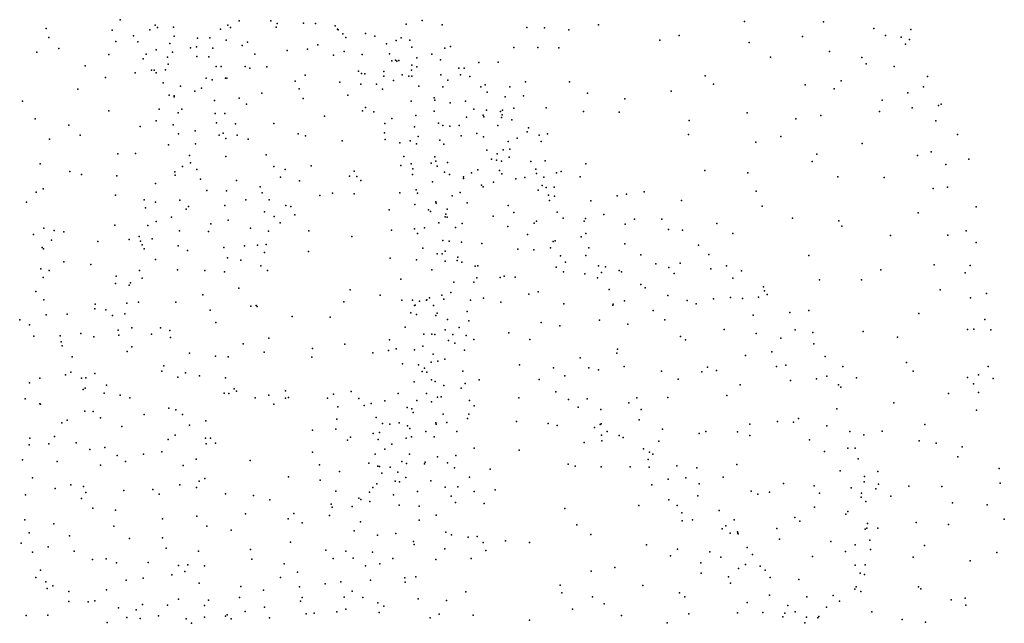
# Model space of a CAD drawing. Header units: metres. Extents: x -25 to 25, y -27.7 to 27.8.
# Tile 197 of 209: x 19.3 to 25, y -13.9 to -10.4. Entities that reach past the tile are written whole.
import ezdxf

# ---------------------------------------------------------------- set-up
doc = ezdxf.new("R2010")
doc.units = ezdxf.units.M

msp = doc.modelspace()

# ---------------------------------------------------------------- linework, layer by layer
for p in [(19.8775, -10.4, -4.3672), (20.5609, -10.4059, -5.6784), (20.7435, -10.406, 0.4173), (21.6135, -10.404, -4.031), (19.4528, -10.4507, -11.6307), (19.8327, -10.4599, -4.021), (20.0478, -10.4582, 0.4328), (20.0786, -10.4305, -9.2179), (20.0934, -10.4456, 6.4115), (20.1854, -10.442, -6.082), (20.4538, -10.4553, -1.9574), (20.4966, -10.4314, 6.2435), (20.5127, -10.4456, 0.7083), (20.7736, -10.4423, -9.3112), (20.7806, -10.4213, 6.0408), (20.9305, -10.4207, 0.1455), (21.0006, -10.4216, -9.0756), (21.1136, -10.4354, -6.5014), (21.1274, -10.4536, -8.5139), (21.1296, -10.4588, -8.8606), (21.5214, -10.4266, -4.4257), (21.7288, -10.4287, 0.6769), (22.2149, -10.4441, 4.0951), (22.3154, -10.4472, 5.4036), (22.4556, -10.4585, 0.8235), (22.626, -10.4294, 3.4478), (23.4658, -10.4104, 3.4988), (23.9194, -10.4117, 0.9432), (24.2073, -10.4508, 1.2245), (24.4201, -10.4566, 1.88), (19.4685, -10.5024, -9.5816), (19.954, -10.492, -10.1385), (20.1881, -10.4937, -2.4675), (20.322, -10.5052, -6.3387), (20.3937, -10.5045, -5.8937), (20.4869, -10.5173, -1.6807), (21.1579, -10.4812, 0.038), (21.1744, -10.5023, -5.4887), (21.2885, -10.4797, -7.7592), (21.3409, -10.4946, -7.5286), (21.463, -10.5199, -3.4189), (21.4934, -10.5045, 6.0342), (21.5421, -10.5171, 0.2999), (22.9776, -10.518, 3.5796), (23.09, -10.4909, 0.5541), (23.7979, -10.4974, 0.7795), (24.2747, -10.49, 2.6858), (24.3651, -10.5001, 2.3874), (24.4126, -10.5131, 2.1524), (19.5262, -10.566, -9.38), (19.8537, -10.5262, 0.0013), (19.9794, -10.528, -11.0397), (20.0845, -10.5737, -10.306), (20.1644, -10.5368, -4.0949), (20.2831, -10.5611, 0.5397), (20.3164, -10.5557, -0.7522), (20.4111, -10.5629, -0.982), (20.5792, -10.5473, -3.7111), (20.61, -10.5296, 0.2073), (20.8373, -10.5769, -0.0647), (20.9551, -10.5698, -6.2489), (21.0131, -10.5445, 6.0144), (21.4074, -10.5381, -7.2803), (21.5546, -10.5575, -4.7434), (21.7439, -10.5643, -4.239), (21.775, -10.5532, -3.9542), (22.1392, -10.5603, 0.8633), (22.2777, -10.5596, 5.14), (22.3984, -10.5607, 3.5849), (23.4924, -10.5308, 0.5737), (24.3903, -10.5397, 1.5599), (19.3985, -10.5862, 6.5407), (19.8133, -10.5999, -9.3595), (20.0105, -10.6253, -3.5769), (20.0271, -10.5975, -0.3137), (20.1503, -10.6143, -9.5169), (20.1793, -10.5872, -0.5248), (20.3186, -10.6108, -3.9605), (20.3873, -10.6125, -9.5283), (20.6517, -10.5973, -6.2236), (21.104, -10.6044, -0.1424), (21.1649, -10.5829, -3.2725), (21.2693, -10.5995, -8.257), (21.4251, -10.5955, -6.6247), (21.4606, -10.6331, -9.1479), (21.5823, -10.6185, -8.835), (21.6686, -10.5988, -3.4805), (21.7192, -10.6301, -2.5038), (23.6141, -10.615, 3.4968), (23.953, -10.5828, 3.1907), (24.1384, -10.6165, 2.9509), (19.6778, -10.665, -9.6265), (20.0585, -10.6905, 0.1705), (20.0728, -10.6896, -10.8876), (20.1385, -10.6885, -2.5801), (20.1546, -10.6546, -10.5086), (20.4287, -10.6695, 0.1504), (20.4585, -10.6685, -2.0302), (20.4585, -10.6697, -1.2248), (20.5959, -10.6691, -6.0228), (20.6237, -10.6789, -0.0593), (20.7211, -10.6704, -3.3933), (21.4381, -10.6368, -3.1772), (21.4668, -10.6379, -2.7078), (21.4784, -10.6349, -5.1827), (21.552, -10.6905, -6.7696), (21.553, -10.6604, -0.0241), (21.5824, -10.6717, 5.9246), (21.8236, -10.6776, -2.7603), (21.8551, -10.6783, 5.7286), (21.9386, -10.6465, 0.69), (22.0496, -10.6448, 5.5301), (24.164, -10.6543, 1.0779), (24.3242, -10.6684, 1.2807), (19.7945, -10.7317, -11.5011), (19.9635, -10.7053, 6.516), (20.0855, -10.7058, -3.2826), (20.3724, -10.735, 6.408), (20.4068, -10.7461, -0.8794), (20.4824, -10.7366, -1.4669), (20.4909, -10.7358, -1.6817), (20.9404, -10.7184, -5.8595), (21.2476, -10.6965, 5.9558), (21.2647, -10.7089, -2.4511), (21.2836, -10.7103, -6.2663), (21.3922, -10.7239, -5.3813), (21.3931, -10.6968, -0.1862), (21.4979, -10.716, -8.4781), (21.5364, -10.7251, -9.3517), (21.5532, -10.7247, -7.1536), (21.7195, -10.7159, -4.6332), (21.7611, -10.7473, -3.1524), (21.834, -10.7165, 0.4536), (21.8867, -10.7265, -4.2402), (23.2381, -10.723, 0.4402), (24.5165, -10.727, 2.0476), (19.6347, -10.7982, -11.7755), (20.125, -10.7622, -10.0568), (20.2254, -10.7813, -10.3218), (20.3454, -10.7937, -0.5987), (20.8831, -10.7526, -3.2036), (20.907, -10.7969, 6.0383), (21.1407, -10.7579, -3.0431), (21.2614, -10.7696, -2.2494), (21.3511, -10.7706, -7.956), (21.385, -10.7987, -8.1646), (21.4475, -10.7485, -7.4731), (21.594, -10.781, -2.0528), (21.7311, -10.786, -8.5044), (21.9494, -10.7865, -3.7112), (21.9745, -10.7747, -8.9603), (22.1159, -10.7858, 5.178), (22.207, -10.7562, 3.8806), (22.4596, -10.7572, 0.7004), (23.286, -10.7703, 3.6852), (23.8136, -10.7736, 3.4205), (23.9807, -10.7972, 3.2628), (24.0202, -10.752, 0.8775), (24.4933, -10.7854, 1.5187), (20.1604, -10.8339, -0.1065), (20.1887, -10.8373, 6.4818), (20.1892, -10.8423, -10.7428), (20.3069, -10.8108, -3.7727), (20.5609, -10.8511, -0.1807), (20.6911, -10.8214, -9.6023), (20.9285, -10.852, -0.357), (21.1854, -10.8337, -5.8632), (21.6824, -10.8493, -0.1545), (21.9858, -10.8156, -2.2177), (22.0892, -10.843, -2.443), (22.1944, -10.8378, 4.8908), (22.563, -10.8217, 3.5763), (22.7772, -10.8543, 0.5065), (23.0428, -10.8114, 0.4384), (24.4024, -10.821, 2.4809), (19.3166, -10.8684, -12.0914), (20.1028, -10.914, -2.8477), (20.2315, -10.9147, -3.4212), (20.4207, -10.864, -3.5082), (20.6036, -10.8857, -3.3233), (21.2875, -10.9036, -2.0345), (21.5495, -10.8684, -9.5067), (21.6854, -10.8619, -4.9485), (21.7749, -10.8775, 5.6061), (21.8629, -10.8686, -2.0485), (21.9095, -10.9135, -4.5444), (22.1398, -10.9076, -2.7132), (22.326, -10.9066, 0.6079), (24.2563, -10.8631, 1.0957), (24.4281, -10.9055, 1.2887), (24.5799, -10.8931, 1.6851), (24.5957, -10.8853, 1.9306), (19.39, -10.9688, 6.5521), (19.8137, -10.9232, 6.5291), (20.2116, -10.9342, -3.1842), (20.4241, -10.9395, -9.7754), (20.4795, -10.9381, -1.3616), (21.0527, -10.954, 5.9343), (21.2707, -10.9227, -0.4918), (21.3359, -10.9285, -5.6463), (21.4383, -10.9683, -7.8009), (21.5776, -10.9502, -7.38), (21.682, -10.9257, -8.2669), (21.8669, -10.9596, -0.0145), (21.963, -10.9487, 0.3825), (21.9665, -10.9576, -9.394), (21.9832, -10.9204, -3.4547), (22.0622, -10.9274, -3.0657), (22.0693, -10.9614, -4.0965), (22.0729, -10.9459, -3.8494), (22.0748, -10.9192, 4.0311), (22.5407, -10.9277, 0.5465), (22.744, -10.9306, 3.6737), (23.481, -10.9342, 0.4318), (23.76, -10.9697, 3.5276), (23.9037, -10.9506, 0.7029), (24.2411, -10.9279, 2.9084), (19.5836, -11.0059, -12.0329), (19.9923, -11.0141, -11.3715), (20.085, -10.9818, -11.0142), (20.1834, -11.0043, -2.4893), (20.4313, -10.9928, -2.0569), (20.5415, -10.9982, 6.351), (20.7612, -10.9954, -0.4152), (21.399, -10.9958, -5.9331), (21.57, -11.0155, -0.6515), (21.7066, -10.9934, -6.6771), (21.7323, -11.0082, -7.0407), (21.7722, -11.012, -0.3353), (21.8253, -11.0078, -4.8102), (22.0485, -11.0071, -2.0469), (22.1283, -10.9757, -9.176), (22.2241, -11.0215, -2.3272), (23.1466, -10.9796, 3.7526), (24.5642, -10.9815, 2.3286), (19.6477, -11.064, 6.5152), (20.2136, -11.0556, -10.7958), (20.3084, -11.039, -2.2656), (20.4473, -11.0633, -1.8051), (20.47, -11.0509, -1.5662), (20.4857, -11.0815, -0.8277), (20.5506, -11.0635, -0.4145), (20.6138, -11.0864, -3.2072), (20.9004, -11.0559, 6.0786), (20.943, -11.0678, -2.2969), (21.3972, -11.0506, -0.8181), (21.5894, -11.0704, -6.3803), (21.8376, -11.0676, -1.8635), (21.9274, -11.053, -8.3012), (21.9649, -11.0727, 0.1366), (22.1581, -11.0803, -8.5342), (22.2164, -11.0445, -8.967), (22.2855, -11.0639, -2.5299), (22.3322, -11.0554, 3.6575), (23.1425, -11.0592, 0.4021), (23.6732, -11.0706, 0.5334), (24.6883, -11.0586, 2.0358), (19.4715, -11.0871, -12.2011), (20.1562, -11.1185, -2.904), (20.3113, -11.1124, -10.1932), (21.1533, -11.0962, -0.8315), (21.4012, -11.0888, -9.6133), (21.4844, -11.1064, -1.8034), (21.544, -11.0963, -7.6126), (21.58, -11.1136, -5.3415), (21.7141, -11.0919, -0.8001), (21.737, -11.1143, -9.6091), (22.1063, -11.0993, 4.9124), (22.1176, -11.143, 0.3316), (22.2973, -11.1002, -2.7494), (23.5299, -11.1034, 3.6863), (24.1418, -11.1114, 3.1583), (19.865, -11.1712, 6.4732), (19.967, -11.1692, -11.6053), (20.2772, -11.1795, -10.6083), (20.4854, -11.1853, -1.0182), (20.7163, -11.1762, -0.6061), (21.5073, -11.1859, 5.6677), (21.6852, -11.188, -0.9977), (21.9853, -11.1487, -4.6029), (22.0448, -11.1707, -9.4371), (22.0786, -11.1466, 3.8051), (22.1121, -11.1896, -4.3846), (23.8813, -11.1731, 0.6898), (24.4597, -11.1792, 1.1932), (24.5364, -11.1596, 2.5348), (19.4185, -11.2282, -12.3735), (20.2369, -11.2436, 6.4662), (20.2821, -11.2225, -3.2128), (20.7618, -11.2435, 6.2462), (20.9759, -11.2398, -2.0252), (21.4897, -11.2379, -1.1268), (21.5502, -11.2276, -6.0106), (21.6648, -11.2237, -7.9293), (21.6908, -11.2118, -6.5382), (21.6989, -11.2404, 5.5112), (21.7589, -11.2197, -6.7851), (22.0112, -11.2017, -1.8596), (22.0404, -11.206, -0.6908), (22.0683, -11.2125, 4.6581), (22.2375, -11.2145, -3.9626), (22.3203, -11.2103, -8.8465), (22.553, -11.2286, 3.638), (23.8534, -11.2139, 3.4872), (24.6219, -11.2316, 1.4474), (24.7543, -11.2003, 1.8938), (19.589, -11.2724, -12.1895), (19.6553, -11.2894, 6.4218), (19.8595, -11.296, -11.8352), (20.192, -11.2739, -10.8546), (20.194, -11.2931, -2.1823), (20.3185, -11.2606, -1.9375), (20.7998, -11.3036, -2.3752), (20.8259, -11.261, -9.698), (21.1953, -11.2993, -1.7408), (21.2227, -11.271, 5.8529), (21.2379, -11.3011, -1.1989), (21.558, -11.2899, -9.6606), (21.5588, -11.2571, -5.6005), (21.7416, -11.2758, -5.1193), (21.7709, -11.2897, -7.0248), (21.8501, -11.313, 5.301), (21.8511, -11.3021, 4.2854), (21.8971, -11.2801, -4.8391), (21.9327, -11.2631, -0.9852), (22.0575, -11.2671, -0.1638), (22.0704, -11.286, 0.123), (22.2034, -11.3065, -1.9568), (22.2667, -11.2593, -3.7533), (22.2705, -11.2841, -0.9419), (22.3125, -11.305, 0.2877), (22.3856, -11.2797, -2.8937), (22.4119, -11.2716, -2.4511), (22.5213, -11.303, -0.9454), (23.2367, -11.267, 3.7615), (23.4843, -11.2801, 0.4887), (24.0015, -11.3028, 0.8046), (24.2679, -11.3074, 2.9853), (20.0804, -11.34, -11.1742), (20.3402, -11.3163, -10.3385), (20.5458, -11.3239, -9.9494), (20.6819, -11.3594, -3.0012), (20.9087, -11.3258, -0.9697), (21.2603, -11.3245, -9.6315), (21.6734, -11.3322, -1.639), (21.9535, -11.3509, -8.1142), (21.9641, -11.3599, 4.9349), (22.0232, -11.3333, 3.6866), (22.1504, -11.3149, -8.3019), (22.303, -11.3522, -3.5298), (22.3264, -11.364, -1.1713), (22.3707, -11.3611, -0.4894), (24.5487, -11.3687, 1.272), (24.6317, -11.362, 2.4994), (19.3951, -11.3915, -12.5302), (19.4354, -11.3713, 6.3745), (19.8509, -11.4088, 6.4261), (20.3767, -11.3817, -1.2908), (20.4892, -11.3827, -3.2679), (20.6935, -11.3952, -0.8862), (21.0247, -11.4093, -9.6653), (21.0978, -11.3967, 5.9745), (21.2218, -11.3997, -1.3943), (21.4852, -11.3944, -1.3414), (21.5782, -11.3778, -6.2372), (21.5858, -11.3957, -5.7752), (21.7858, -11.4111, -9.6199), (21.8308, -11.3923, 3.9069), (22.2801, -11.3784, -9.1332), (22.339, -11.4085, -4.033), (22.374, -11.4144, -8.8335), (22.7325, -11.4109, -0.7026), (22.7874, -11.4016, -0.9243), (22.8891, -11.3892, 3.7458), (23.532, -11.3841, 3.6756), (19.3397, -11.4484, -13.812), (20.0158, -11.4354, -2.5926), (20.0244, -11.4805, -11.4864), (20.0804, -11.4484, -2.8657), (20.221, -11.4375, -1.7855), (20.2715, -11.4722, -10.5662), (20.4801, -11.4665, -0.992), (20.5995, -11.4349, 6.3778), (20.7344, -11.4348, -2.7924), (20.8301, -11.4676, 6.2345), (20.8583, -11.4736, -1.9477), (21.5711, -11.4616, 5.5996), (21.6917, -11.4458, -7.6453), (21.6934, -11.4531, -1.3831), (21.8719, -11.4524, 5.1339), (22.1074, -11.4673, -9.3795), (22.3446, -11.4388, -8.5421), (22.5817, -11.4409, -0.5163), (23.1031, -11.4394, 3.7566), (23.5657, -11.4708, 0.6056), (24.7957, -11.4755, 1.8475), (20.1736, -11.5338, -10.7824), (20.2576, -11.4889, -1.4447), (20.7065, -11.5039, -9.8946), (20.7633, -11.5306, -2.2482), (20.8819, -11.52, -1.5159), (21.4229, -11.492, -9.6362), (21.6504, -11.4929, -5.4166), (21.661, -11.5021, -6.6044), (21.7452, -11.5333, 5.3475), (21.7487, -11.5172, -7.2963), (21.7567, -11.5334, -7.0772), (21.7576, -11.4886, -5.1292), (22.0219, -11.5293, 3.4337), (22.1392, -11.507, -4.4704), (22.3881, -11.5056, -3.8113), (22.656, -11.5194, 0.2127), (23.7408, -11.5393, 0.7078), (24.4623, -11.5088, 2.786), (19.8478, -11.5801, -11.8325), (20.0372, -11.582, -2.2153), (20.0841, -11.5587, -10.9869), (20.3981, -11.5719, -1.1898), (20.4985, -11.5508, -10.1307), (20.7972, -11.5662, -1.1502), (21.6261, -11.595, -5.6113), (21.7093, -11.5659, 4.4113), (21.8047, -11.5938, 3.0487), (21.8434, -11.5705, -7.9811), (22.1048, -11.5878, -1.5761), (22.2562, -11.5679, -1.816), (22.2691, -11.5581, -0.0558), (22.4235, -11.5402, -3.2238), (22.544, -11.5582, -2.9548), (22.5515, -11.542, -2.4417), (22.7797, -11.5743, 3.6846), (22.8322, -11.5457, -1.3211), (22.9907, -11.5459, -0.9847), (23.306, -11.57, 3.7102), (24.006, -11.5558, 3.3181), (24.0241, -11.5855, 0.8321), (19.3796, -11.6334, -12.8486), (19.4395, -11.5973, -13.6025), (19.4989, -11.6113, 6.2297), (19.554, -11.6193, -12.3285), (19.9874, -11.6451, -2.728), (20.2197, -11.6127, -3.3194), (20.3856, -11.6166, -10.3026), (20.6263, -11.5977, -3.0848), (20.7304, -11.6152, -1.8162), (20.9622, -11.613, -9.7281), (21.2098, -11.6449, -9.6464), (21.4376, -11.6091, 5.7412), (21.5684, -11.6013, -6.2791), (21.586, -11.6286, -6.0266), (22.2174, -11.6332, -8.2825), (22.5274, -11.6477, 3.572), (22.5528, -11.6283, -1.517), (23.0281, -11.6047, -0.7508), (23.1085, -11.6092, 0.373), (23.3975, -11.6273, 0.5608), (24.3031, -11.64, 0.9728), (24.6337, -11.637, 2.6132), (24.7393, -11.6119, 1.5216), (19.4294, -11.7082, -12.5849), (19.4837, -11.6667, -13.95), (19.7489, -11.6748, 6.3531), (19.9302, -11.6624, -11.6375), (19.9942, -11.6723, -2.4142), (20.0051, -11.6937, -2.9912), (20.0623, -11.6587, -1.5512), (20.2122, -11.6998, -1.3889), (20.4729, -11.7078, -3.3158), (20.5921, -11.6985, -1.2526), (20.6676, -11.6949, -1.454), (20.716, -11.6917, -2.391), (21.7315, -11.6687, 2.652), (21.7691, -11.6728, 5.1313), (21.8391, -11.6778, 3.8582), (21.9553, -11.6859, -4.7426), (22.3652, -11.6748, -8.6027), (22.3764, -11.6709, -4.1411), (22.778, -11.6867, -1.5485), (23.2002, -11.6942, -1.1463), (24.7956, -11.6806, 1.7302), (19.4382, -11.7153, -13.3536), (20.0155, -11.717, -11.1761), (20.265, -11.7267, 6.5356), (20.707, -11.7366, -9.9701), (20.9595, -11.7315, 6.1828), (21.6167, -11.712, -6.699), (21.6998, -11.7445, 4.7103), (21.7276, -11.7443, 4.2714), (21.7454, -11.73, 4.9265), (21.8189, -11.7644, -4.9307), (22.1623, -11.7188, 3.3262), (22.2537, -11.7226, -9.0809), (22.3495, -11.7098, -8.8746), (22.4074, -11.7569, -1.8083), (22.5528, -11.7538, -2.1262), (22.571, -11.7102, 0.1515), (22.8695, -11.7498, -0.3674), (23.2605, -11.7486, -1.3565), (23.8354, -11.7539, 3.477), (19.5548, -11.7905, -13.7502), (19.71, -11.8066, -11.9159), (20.0817, -11.7784, -10.7891), (20.4952, -11.767, -10.1827), (20.5704, -11.7811, -1.6483), (20.6871, -11.814, -2.8983), (21.429, -11.77, -9.5771), (21.5811, -11.7788, 5.5732), (21.745, -11.7869, -7.3916), (21.8142, -11.7835, 4.0466), (21.8409, -11.7922, -9.4264), (21.9167, -11.8166, 2.7326), (21.9324, -11.8138, 3.642), (22.3824, -11.8213, 3.476), (22.4375, -11.7937, -3.5311), (22.6256, -11.8142, -3.1332), (22.6667, -11.8205, -2.4392), (22.9553, -11.8031, 3.6818), (23.0947, -11.7983, -0.5131), (23.3615, -11.8129, -0.9261), (24.5546, -11.8081, 2.8587), (24.7607, -11.8113, 2.468), (19.4224, -11.8305, -14.2574), (19.4698, -11.8415, 6.0452), (19.8547, -11.8732, -11.5011), (19.9896, -11.8413, -1.9487), (20.2071, -11.8365, -10.5293), (20.3653, -11.8415, -1.432), (20.4777, -11.8484, 6.5251), (20.7237, -11.8406, -2.5791), (21.6682, -11.8376, -6.9457), (22.0836, -11.8735, -9.1821), (22.4249, -11.8492, -3.8724), (22.5469, -11.859, -3.3272), (22.6442, -11.8523, 3.587), (22.7447, -11.8407, -2.8189), (22.7592, -11.8486, -0.2103), (23.031, -11.8229, -1.7029), (23.0611, -11.8576, 0.3237), (23.2715, -11.8303, 0.4959), (23.4481, -11.8418, -1.2644), (24.2488, -11.8363, 0.8811), (24.7334, -11.8546, 1.3816), (19.4357, -11.8811, -13.1968), (19.8509, -11.9157, 6.4064), (19.9295, -11.9252, -11.167), (19.9369, -11.9107, -1.5449), (20.0049, -11.8854, -2.2498), (21.4912, -11.8898, 2.5966), (21.7955, -11.9071, 3.1954), (21.9104, -11.9073, -8.105), (21.9265, -11.8828, 3.846), (22.0618, -11.8801, 3.1284), (22.1472, -11.8798, -4.457), (22.6205, -11.8831, -1.9067), (22.8699, -11.9212, -1.9999), (23.3985, -11.8846, -1.6615), (23.5746, -11.934, -1.4927), (23.8957, -11.8937, 0.7964), (24.1369, -11.895, 3.335), (19.3934, -11.9612, -12.8618), (20.3524, -11.9795, -1.6504), (20.5596, -11.943, -2.0886), (21.1991, -11.9526, -9.6866), (21.3722, -11.9822, -9.539), (21.7262, -11.9821, -7.2514), (21.778, -11.9669, -7.9426), (22.2266, -11.9766, -8.7366), (22.2799, -11.9624, -4.2665), (22.6878, -11.9491, -2.2096), (22.8937, -11.94, 0.2182), (23.0242, -11.9844, -2.2231), (23.5802, -11.9578, 0.7292), (23.5952, -11.9777, 3.5832), (24.5887, -11.9514, 1.1062), (24.8556, -11.9735, 1.9854), (19.4397, -12.009, 5.8912), (19.7347, -12.0333, 6.2752), (19.9166, -12.0283, -3.3542), (19.9832, -12.0228, -10.8558), (20.1971, -12.0218, 6.5371), (20.628, -12.0462, 6.4573), (20.659, -12.0426, -2.4703), (20.6651, -12.0471, -2.8478), (21.1637, -12.0207, 6.0922), (21.4955, -12.0111, 2.8986), (21.5571, -12.0116, -6.5166), (21.5682, -12.0408, -5.9691), (21.5736, -12.0391, -5.3103), (21.5977, -12.0167, -9.3602), (21.6386, -12.0109, 4.7609), (21.64, -12.009, 5.5159), (21.6553, -11.998, 3.0539), (21.6785, -12.041, 5.0385), (21.7373, -12.0057, 4.363), (21.8904, -12.0107, 4.0546), (21.966, -11.9989, 3.4871), (22.0648, -12.0227, -8.3631), (22.4274, -12.0312, 3.4614), (22.7085, -12.0405, 0.1374), (22.7095, -12.0331, -0.0932), (22.7755, -12.0158, 3.6014), (23.1357, -12.0123, 3.6706), (23.1872, -12.0322, -0.3826), (23.286, -12.0028, -2.201), (23.3851, -11.9962, 0.6338), (23.4526, -12.0014, -2.0149), (23.5456, -11.9933, -0.8021), (24.7626, -11.9981, 2.5755), (19.4527, -12.0947, -13.2789), (19.5728, -12.0916, -11.8319), (19.7318, -12.0599, -3.0705), (19.7951, -12.0675, -11.3017), (19.8346, -12.0998, -2.6379), (19.905, -12.0894, -1.9185), (20.3958, -12.0688, -1.9017), (20.8671, -12.1041, 6.3048), (21.5471, -12.0845, 5.7322), (21.5804, -12.0927, -6.1766), (21.6912, -12.0996, 2.6006), (21.6996, -12.0855, -5.0567), (21.8723, -12.0771, -4.7907), (22.941, -12.071, -0.1841), (23.515, -12.0968, -0.5884), (23.7254, -12.0811, -1.6132), (23.8342, -12.07, 3.5418), (24.4668, -12.087, 3.1929), (19.3009, -12.124, -14.3956), (19.3577, -12.1518, -12.9663), (20.4279, -12.1389, -3.1927), (21.0838, -12.1093, -9.8425), (21.7581, -12.1229, -7.6671), (21.8816, -12.1296, -9.0557), (22.2972, -12.1385, 3.294), (22.4037, -12.1586, -3.9364), (22.6322, -12.126, -3.2693), (22.7941, -12.148, -2.8954), (23.0076, -12.1247, 0.3514), (24.8448, -12.123, 1.7477), (19.3813, -12.2178, -12.2206), (19.5336, -12.2153, -11.585), (19.6513, -12.2023, -11.3905), (19.8671, -12.1836, -1.5796), (19.8701, -12.2112, -2.3553), (19.9455, -12.1703, 6.4028), (20.0585, -12.2061, -10.6681), (20.11, -12.1691, -1.6256), (20.1642, -12.1858, -3.375), (21.5147, -12.1665, -5.5401), (21.6218, -12.2055, -7.0198), (21.6692, -12.2072, -9.1116), (21.6854, -12.2081, 4.5021), (21.7448, -12.1821, -7.4572), (21.7894, -12.2075, 3.1547), (21.8266, -12.1679, 4.1996), (21.8653, -12.2141, -8.4134), (22.1116, -12.1988, 3.0418), (23.3488, -12.1801, -2.4051), (23.5318, -12.2016, 0.794), (23.7562, -12.1819, -0.7723), (23.8568, -12.1972, -1.216), (24.1473, -12.191, 0.8131), (24.7459, -12.1795, 2.7749), (24.7815, -12.1772, 1.4069), (24.8801, -12.1809, 2.2554), (19.5393, -12.2506, -13.6505), (19.5451, -12.2733, -13.8651), (19.726, -12.2213, -2.8087), (20.1672, -12.2257, 6.4836), (20.5855, -12.2623, -2.5112), (20.732, -12.2286, -10.0985), (21.1693, -12.2631, 6.1159), (21.4255, -12.2396, -9.4253), (21.6161, -12.2746, -6.5594), (21.7641, -12.2429, -7.8881), (21.8012, -12.2572, -8.806), (21.9091, -12.2376, 2.7923), (22.2323, -12.2362, -4.3409), (23.0974, -12.2201, -2.5033), (23.1266, -12.2388, 0.5001), (23.6744, -12.2297, -2.1325), (23.8624, -12.262, 0.8029), (24.3431, -12.2228, 3.3611), (19.9189, -12.3056, -3.4), (19.9459, -12.2792, -10.8536), (20.2764, -12.3152, -10.4895), (20.7059, -12.3104, 6.3514), (20.9839, -12.2895, -9.9954), (21.3293, -12.3134, -9.6315), (21.4189, -12.3011, 5.9092), (21.4632, -12.2899, -5.3726), (21.5682, -12.2955, -5.8099), (21.6762, -12.3204, 5.36), (21.8557, -12.2975, -4.9159), (22.7314, -12.3157, -3.0787), (22.7346, -12.2932, 0.0777), (23.4712, -12.3282, -0.2804), (23.6215, -12.307, 3.5818), (19.6021, -12.3373, 5.9623), (20.4254, -12.3335, -10.3214), (20.498, -12.3367, 6.4261), (20.9789, -12.3383, 6.2064), (21.5007, -12.3766, -5.5719), (21.5927, -12.3831, -6.7477), (21.6649, -12.3669, -5.9829), (21.704, -12.3611, -8.3228), (21.743, -12.3497, 4.351), (22.1714, -12.3829, -4.6129), (22.5201, -12.3415, -3.4943), (23.7025, -12.3836, -2.3103), (23.9289, -12.335, -0.942), (24.3955, -12.3695, 0.9189), (19.564, -12.44, -11.2495), (19.595, -12.4241, -1.573), (19.7328, -12.4314, -2.4101), (20.1172, -12.418, 6.3562), (20.1281, -12.3886, -1.7495), (20.2541, -12.4292, -10.7231), (21.6134, -12.4217, 4.5602), (21.627, -12.4009, 2.7202), (21.6391, -12.4237, 5.1671), (21.8469, -12.4189, 4.099), (22.3685, -12.4007, -4.2225), (22.5706, -12.3996, 3.3694), (22.6268, -12.4114, -3.2859), (22.7735, -12.3923, -2.8726), (22.9889, -12.4184, 0.4821), (23.2189, -12.4224, -0.1157), (23.2519, -12.3954, -2.5917), (23.3039, -12.4149, 0.7666), (23.6479, -12.392, 0.8476), (24.0304, -12.3919, 0.8349), (24.4337, -12.4184, 3.326), (24.8083, -12.439, 2.6896), (24.8645, -12.3922, 1.9829), (19.3565, -12.4858, -13.5243), (19.4166, -12.4595, -13.8608), (19.6554, -12.4599, -1.8657), (19.6805, -12.4574, -2.7073), (19.7991, -12.4993, 6.0546), (20.2092, -12.4543, -3.321), (20.3335, -12.446, -2.0157), (20.4831, -12.4563, -2.8562), (21.5675, -12.481, 5.6811), (21.6658, -12.4689, -7.2741), (21.6878, -12.4787, -6.5315), (21.7385, -12.501, -6.3118), (21.8596, -12.4893, -5.2054), (21.9413, -12.4685, 3.6771), (22.2856, -12.4662, 3.1148), (22.4333, -12.4463, -3.9257), (23.0844, -12.4653, 3.5433), (23.4403, -12.4976, -0.1171), (23.7287, -12.4724, -0.2772), (23.8781, -12.4632, -2.1254), (23.9388, -12.4482, -1.8122), (24.0048, -12.497, -0.7359), (24.1077, -12.4565, 3.5363), (24.7467, -12.4547, 2.9105), (24.7806, -12.4925, 1.5907), (24.8936, -12.4612, 2.2535), (19.666, -12.5236, -2.9779), (19.6768, -12.5168, -2.1696), (19.7863, -12.5456, -1.5024), (19.8779, -12.5558, -3.4143), (20.4765, -12.5453, -2.3562), (20.5025, -12.5473, -2.6363), (20.5334, -12.5213, -10.5513), (20.5461, -12.5346, 6.2862), (20.7319, -12.5566, -10.2709), (20.8286, -12.5314, -11.0302), (21.1038, -12.5506, -10.8574), (21.2057, -12.5349, -11.0829), (21.4746, -12.5473, -8.6115), (21.6372, -12.5465, -5.4798), (21.8372, -12.5166, 3.2975), (22.3819, -12.5372, -4.6074), (24.0179, -12.5113, -1.3681), (24.6366, -12.5477, 1.2506), (24.8095, -12.5405, 1.8262), (19.3315, -12.5774, -1.3469), (19.4164, -12.6064, 5.5366), (19.4211, -12.609, -11.2726), (19.9333, -12.5729, -11.0175), (20.6533, -12.5724, -11.1578), (20.7615, -12.6077, -10.5637), (20.8278, -12.5731, -11.4151), (20.8458, -12.5709, -10.7687), (21.0684, -12.5738, -11.4522), (21.2496, -12.5758, -9.8569), (21.321, -12.6051, 5.9465), (21.3979, -12.5889, -11.1639), (21.5818, -12.588, -7.0983), (21.6659, -12.595, 4.3657), (21.7005, -12.5677, -8.113), (21.7223, -12.5668, -7.6482), (21.885, -12.588, 3.8573), (22.1694, -12.5718, -5.1707), (22.454, -12.5814, -4.802), (22.5605, -12.5771, -3.5108), (22.8008, -12.6003, 0.1513), (22.8458, -12.5723, 3.4463), (23.0248, -12.571, -2.656), (23.3625, -12.5592, 3.5349), (24.3235, -12.6014, 1.0073), (19.6758, -12.6496, -3.1678), (19.7227, -12.6497, -11.1214), (20.016, -12.6684, 6.0356), (20.1573, -12.6308, -1.8838), (20.1974, -12.6414, -11.0435), (20.2361, -12.668, 6.1351), (21.1295, -12.623, 6.0681), (21.2797, -12.6164, -11.4219), (21.526, -12.6274, 4.8051), (21.5528, -12.6346, 4.5611), (21.5605, -12.6557, 5.1058), (21.733, -12.6661, -5.6988), (21.8807, -12.6659, 3.026), (21.912, -12.6171, -5.4126), (22.51, -12.6259, -4.3224), (22.6395, -12.6395, -3.1807), (22.8722, -12.6389, 0.4622), (23.9962, -12.6359, -0.4142), (24.7969, -12.6429, 2.7734), (19.5435, -12.7149, -2.3792), (19.573, -12.7001, 5.6409), (19.7652, -12.6879, 5.8376), (20.3696, -12.7037, -11.2163), (21.1231, -12.6942, -10.0573), (21.3489, -12.6857, -9.1253), (21.3846, -12.7192, -9.5337), (21.4268, -12.7231, -10.6427), (21.4804, -12.7162, -11.3911), (21.6917, -12.7157, -7.8832), (21.6929, -12.7239, -6.5493), (21.7543, -12.7138, -6.2734), (21.8728, -12.6905, 3.6126), (22.156, -12.7084, -5.3853), (22.3376, -12.7198, -5.2657), (22.6356, -12.7244, 3.3323), (22.6412, -12.7222, -4.745), (22.8603, -12.6988, -2.6885), (23.4949, -12.7241, 1.021), (23.6554, -12.7077, -0.0302), (23.7455, -12.7124, 1.0475), (23.7755, -12.6904, 3.5322), (24.5018, -12.7244, 1.2756), (19.888, -12.7376, -1.6506), (20.2767, -12.729, -2.0606), (20.9831, -12.7582, -11.7074), (21.1162, -12.7525, -10.4074), (21.3315, -12.7765, -9.8359), (21.3676, -12.7716, -11.5835), (21.5289, -12.7328, 5.5413), (21.5421, -12.7491, -8.2833), (21.6342, -12.765, -11.2283), (21.8114, -12.7646, 3.3836), (22.3894, -12.7309, 3.2239), (22.6028, -12.7426, -4.9709), (22.675, -12.7662, -3.9629), (22.9929, -12.7521, 0.1246), (23.2043, -12.7775, 0.8676), (23.242, -12.7648, 3.4462), (23.4255, -12.767, 0.072), (23.9386, -12.7333, -2.3423), (24.0699, -12.7659, 3.4862), (24.256, -12.7631, 1.1312), (19.3592, -12.804, -2.1412), (19.4692, -12.8358, 5.3418), (19.5016, -12.7938, -11.1879), (19.6248, -12.8304, -2.8722), (20.1548, -12.8122, -11.2529), (20.1934, -12.7859, 5.9651), (20.3688, -12.8044, -2.8511), (20.3731, -12.8371, -2.2614), (20.3965, -12.8047, -11.4793), (20.4249, -12.8322, -2.4878), (21.1844, -12.8159, -8.6254), (21.2019, -12.7981, -8.8729), (21.361, -12.8114, 5.7712), (21.4396, -12.8388, 4.6204), (21.5203, -12.8043, -7.0515), (21.5513, -12.796, -7.3895), (21.6826, -12.7954, -10.9126), (22.5443, -12.8279, -5.1792), (22.6442, -12.7864, -3.6362), (22.6447, -12.8196, -3.2928), (22.7457, -12.7887, -4.1654), (22.7681, -12.7999, -4.4184), (22.973, -12.8207, 0.6846), (23.495, -12.789, -2.746), (23.8389, -12.8134, -2.5274), (24.1499, -12.784, -0.7926), (24.4689, -12.8192, 3.2365), (24.5662, -12.8321, 1.5044), (19.3546, -12.8421, 5.0966), (19.7041, -12.8685, -1.343), (19.7895, -12.8576, -11.1783), (20.0115, -12.8963, -1.8936), (20.1169, -12.8821, -3.3505), (20.9822, -12.8838, 5.9455), (21.3435, -12.8952, -8.3453), (21.3995, -12.8672, 4.8274), (21.5396, -12.8964, -6.8519), (21.9125, -12.8616, -5.6913), (22.1697, -12.873, -5.5512), (22.8843, -12.8641, 0.3142), (22.9188, -12.8834, -3.9092), (22.9385, -12.8954, -4.2127), (23.9242, -12.8811, -0.1035), (24.059, -12.8614, -0.2656), (24.0999, -12.8607, -1.3575), (24.7148, -12.853, 2.9634), (19.3169, -12.9274, -11.2069), (19.5153, -12.9374, -2.6195), (19.8608, -12.9034, 5.6752), (19.9087, -12.9385, -3.417), (20.3141, -12.924, -0.0312), (20.6245, -12.9326, 5.8889), (21.3059, -12.9478, 5.6181), (21.4964, -12.9384, -7.5574), (21.5239, -12.9498, -10.4056), (21.6262, -12.9506, -11.5335), (21.6307, -12.9424, -6.5381), (21.7014, -12.9112, 4.1087), (21.7584, -12.9451, -11.3321), (21.8063, -12.9034, 3.6379), (22.911, -12.9262, -3.6886), (24.1188, -12.9234, -2.1213), (24.6898, -12.9119, 1.7452), (19.766, -12.9588, -1.5998), (20.241, -12.9611, -11.5765), (21.0237, -12.9574, -11.8665), (21.1374, -12.9957, -8.97), (21.3579, -12.9637, -10.0689), (21.3678, -12.9667, 5.2113), (21.3822, -13.0039, -8.1184), (21.4295, -12.9707, -7.261), (21.4738, -12.9986, -11.6941), (21.7991, -12.9748, -5.8428), (22.0045, -12.9825, 3.2643), (22.4513, -12.9539, -5.4003), (22.4923, -12.9653, 3.3174), (22.6418, -12.9677, -2.9185), (22.8083, -12.9679, -4.9569), (22.9179, -12.9705, -4.6934), (23.0754, -12.9628, -4.0447), (23.1908, -12.9736, 0.9693), (23.4202, -12.9546, 3.3793), (24.0152, -12.991, -2.4435), (24.2316, -12.9957, 3.315), (24.9273, -12.9774, 2.5366), (19.3745, -13.0312, 4.9763), (20.3326, -13.0508, -2.3214), (20.3643, -13.0357, -2.6911), (20.8449, -13.026, -8.3865), (21.028, -13.0458, 5.7498), (21.3533, -13.0659, -7.9127), (21.4583, -13.051, -9.8824), (21.4821, -13.0546, -9.6194), (21.5186, -13.0294, 4.3258), (21.663, -13.0493, -6.0694), (21.8843, -13.0273, -10.8902), (23.0267, -13.0383, 0.7999), (23.1275, -13.0324, 0.2739), (23.3418, -13.0274, 0.1958), (23.6885, -13.0633, 0.1068), (24.153, -13.0546, -1.8237), (24.1542, -13.0242, -1.1052), (24.9343, -13.0625, 2.1293), (19.5052, -13.0935, -2.8418), (19.5941, -13.0716, 5.2423), (19.6673, -13.0822, -3.3574), (19.6805, -13.1164, -1.361), (19.8991, -13.1042, -1.928), (20.0657, -13.0989, -11.6633), (20.2217, -13.071, 5.6717), (20.3166, -13.0868, -11.8132), (21.1179, -13.1083, -8.093), (21.3106, -13.1145, 4.634), (21.3303, -13.0863, -7.5956), (21.5869, -13.1105, -6.2991), (21.7457, -13.0855, -10.528), (21.8183, -13.0839, 3.3825), (21.9114, -13.1095, -11.2154), (22.0317, -13.1, -5.7803), (22.933, -13.0719, -3.3231), (23.2052, -13.067, -3.8692), (23.5028, -13.1091, 1.2755), (23.6092, -13.1139, -2.8116), (23.8655, -13.0784, 1.3707), (23.8965, -13.1195, -2.6416), (24.0777, -13.0882, -0.2101), (24.1375, -13.1191, -1.5811), (24.2189, -13.0952, -0.5084), (24.2339, -13.0685, -0.7834), (24.4091, -13.0797, 3.1729), (24.5983, -13.0818, 3.0477), (19.3343, -13.1285, -2.582), (19.6564, -13.1495, -11.3716), (20.102, -13.1259, -2.1304), (20.4834, -13.1244, -11.945), (20.6442, -13.1338, -8.6769), (20.7373, -13.1571, -12.0294), (21.2495, -13.1489, 4.9749), (21.2605, -13.1561, -7.382), (21.3132, -13.1682, -7.0992), (21.4477, -13.1287, -6.768), (21.7789, -13.1361, 3.6881), (21.8045, -13.1728, -11.4445), (21.9691, -13.1781, -11.0135), (23.0296, -13.1575, 3.37), (23.1977, -13.1342, -4.4414), (23.5419, -13.1254, 3.3393), (24.1344, -13.1435, -1.303), (24.1621, -13.1674, -2.1856), (24.3056, -13.1374, 1.4864), (24.6593, -13.1744, 1.7234), (19.7212, -13.2066, -1.7836), (19.8522, -13.2181, -11.6569), (20.8761, -13.236, -7.8919), (21.0896, -13.1822, 5.4673), (21.0961, -13.2005, -7.7719), (21.2101, -13.1957, 5.2167), (21.4816, -13.1877, -6.5134), (21.5956, -13.1943, 4.1578), (22.4324, -13.2076, -5.5578), (22.8588, -13.1907, -2.8549), (23.0784, -13.1897, 0.9914), (23.105, -13.2325, -4.7901), (23.3192, -13.2195, 1.2506), (23.8677, -13.2004, 0.0159), (24.0582, -13.2259, -2.4825), (24.8597, -13.1861, 2.7132), (19.3305, -13.273, -2.7624), (20.1215, -13.2666, -3.4059), (20.3182, -13.2512, -3.0795), (20.5988, -13.2393, -8.0014), (20.8442, -13.267, 5.6223), (20.9229, -13.2895, -8.8866), (21.0811, -13.2488, -12.0172), (21.258, -13.285, 4.7771), (21.5965, -13.2744, -11.7017), (21.6937, -13.2469, -10.3836), (23.107, -13.2786, 0.6224), (23.1663, -13.2728, -3.1092), (23.405, -13.272, -3.9302), (23.7547, -13.2602, 1.454), (23.7831, -13.2807, -2.7645), (24.0462, -13.2406, 1.464), (24.4504, -13.2889, 3.0653), (24.9575, -13.2692, 2.1878), (19.3551, -13.3477, -11.4903), (19.4972, -13.2966, -1.0766), (19.8418, -13.3097, -2.0094), (20.3757, -13.309, -8.0034), (20.5164, -13.3314, 5.668), (21.2226, -13.3354, -9.0667), (21.7488, -13.3439, -5.9578), (22.5021, -13.301, 3.3721), (23.3364, -13.3236, -4.4401), (23.3574, -13.3075, -3.4065), (23.3833, -13.3493, -2.9953), (23.4242, -13.3416, 1.4191), (23.6498, -13.3228, 3.259), (24.1587, -13.3273, -0.3803), (24.1681, -13.3199, -1.7813), (24.1709, -13.2938, -1.064), (24.2306, -13.3213, 3.1341), (24.6366, -13.2994, 2.9272), (19.3091, -13.406, -1.1782), (19.5872, -13.365, 5.174), (19.9314, -13.3808, 5.4921), (20.1207, -13.3755, -12.0207), (20.8574, -13.4009, -7.6751), (21.3571, -13.3606, -6.1918), (21.4613, -13.3514, -9.3456), (21.5633, -13.3979, -9.9879), (21.7823, -13.3584, 3.4964), (21.8766, -13.372, -10.5822), (21.9293, -13.368, -11.2863), (21.9633, -13.4027, -10.7932), (22.0916, -13.3933, -5.8273), (22.2301, -13.4022, 3.3989), (22.5826, -13.3577, -5.4733), (23.426, -13.3496, 3.2989), (23.4293, -13.3534, 0.3401), (23.6665, -13.3843, 0.1633), (23.9617, -13.3974, -0.0925), (24.1855, -13.3893, 1.5193), (19.3749, -13.4591, -1.4696), (19.465, -13.428, 4.9903), (19.613, -13.4535, -11.6763), (20.1419, -13.4354, -2.3044), (20.3284, -13.453, -2.9011), (20.6266, -13.4434, -8.7294), (21.0599, -13.4477, -7.3726), (21.174, -13.4534, -6.6401), (21.3279, -13.4587, 4.313), (21.5668, -13.4143, -9.7264), (21.7433, -13.4401, -11.5442), (21.9797, -13.4496, -11.0076), (22.9019, -13.4161, 3.3599), (23.0804, -13.4422, 1.237), (23.265, -13.4563, 0.6457), (23.4801, -13.4317, -4.1379), (24.045, -13.4543, -2.5201), (24.1016, -13.4159, -1.3684), (24.1881, -13.4435, -2.0748), (24.4984, -13.4211, 1.6601), (24.9155, -13.4613, 2.4874), (19.7201, -13.5004, -3.4226), (19.7979, -13.4965, -2.1101), (20.0387, -13.5184, -3.5216), (20.6338, -13.4979, -7.7527), (21.1009, -13.4948, -7.076), (21.2175, -13.4923, 5.1565), (21.4455, -13.495, 4.1209), (21.6909, -13.5001, -10.3365), (21.8955, -13.4946, -5.9114), (23.0399, -13.4792, 0.9737), (23.3286, -13.4868, -4.6449), (23.5115, -13.4714, -3.4401), (23.8555, -13.4829, -2.7184), (24.4346, -13.4877, 2.9608), (24.7614, -13.5082, 2.7194), (19.4196, -13.5629, -1.8221), (19.8579, -13.5202, -11.9597), (20.2123, -13.536, -8.3615), (20.2498, -13.5701, -7.8637), (20.2669, -13.5307, 5.6511), (20.3621, -13.5369, -3.2425), (20.8206, -13.5257, 5.5977), (20.8969, -13.5729, -8.8894), (21.2884, -13.5373, 4.8462), (21.3705, -13.5257, -6.0624), (22.5839, -13.5684, 3.3903), (22.7203, -13.5473, -5.411), (23.2147, -13.52, -4.8599), (23.4313, -13.5517, 0.5525), (23.4709, -13.5294, -4.3745), (23.5553, -13.5387, -3.0542), (23.5843, -13.5623, 3.1569), (24.1012, -13.5342, -0.3625), (24.1589, -13.5316, -0.9323), (19.3944, -13.6047, -3.002), (19.4502, -13.6297, -11.6511), (19.9118, -13.6203, -2.282), (20.0096, -13.6086, -8.015), (20.1749, -13.5882, -12.1477), (20.7993, -13.605, -7.5703), (21.1451, -13.6298, -6.1384), (21.3158, -13.6194, -9.1813), (21.5135, -13.6065, 3.809), (21.5152, -13.6309, -9.4906), (21.5761, -13.6011, -10.0804), (23.2161, -13.5783, 0.8206), (23.3734, -13.5999, 3.2303), (23.6119, -13.6035, -3.7477), (23.7773, -13.6156, 1.6252), (24.1295, -13.5794, -2.3583), (24.1534, -13.5877, -0.6794), (19.4578, -13.6665, 4.965), (19.4908, -13.6515, -2.0514), (19.584, -13.6836, -3.2687), (19.799, -13.675, -3.5444), (20.3323, -13.637, -3.5677), (20.571, -13.6557, 5.6671), (20.701, -13.676, -6.3765), (20.9077, -13.6581, -6.7191), (21.0554, -13.6407, 5.4151), (21.2116, -13.6818, 4.1717), (21.8638, -13.6873, -10.7615), (22.4056, -13.6478, -5.6789), (22.8811, -13.6495, -5.3012), (23.385, -13.636, 1.5636), (24.0996, -13.671, 2.9402), (24.1056, -13.6583, 1.6723), (24.1324, -13.6844, -1.9488), (24.4644, -13.6568, 1.7779), (24.4781, -13.6687, 2.8054), (19.5825, -13.7411, 5.1317), (19.6937, -13.7447, -2.3206), (19.7319, -13.7378, -11.9232), (20.214, -13.729, -8.4979), (20.3858, -13.7345, -6.4391), (20.5644, -13.7183, -8.7756), (20.9134, -13.7399, -12.233), (20.9229, -13.7198, -7.1231), (21.1642, -13.7168, -9.0687), (21.2713, -13.7181, 4.6629), (21.5899, -13.727, -11.6281), (21.7531, -13.7363, -11.3918), (22.4154, -13.6919, -1.7195), (22.5924, -13.7145, -5.5849), (23.091, -13.693, 3.3053), (23.1224, -13.715, -5.0589), (23.6086, -13.7062, -4.1582), (23.8229, -13.7143, 0.0282), (23.9747, -13.7066, -2.5666), (24.0115, -13.7405, -0.3773), (24.6525, -13.7327, 1.9982), (24.7334, -13.7225, 2.5188), (19.8682, -13.7778, 5.4237), (19.9704, -13.7901, -6.6754), (20.0056, -13.7593, -8.3354), (20.1495, -13.763, -6.4582), (20.3623, -13.7642, -8.645), (20.5963, -13.799, -12.2672), (20.7076, -13.7742, -6.7787), (21.1753, -13.7867, 4.4838), (21.3586, -13.7489, -6.0588), (21.3933, -13.7691, 3.4514), (22.4762, -13.7855, -1.9409), (22.6588, -13.7559, -1.619), (23.48, -13.7478, -4.5545), (23.7131, -13.7642, -3.2359), (23.7566, -13.8004, -3.0332), (23.9367, -13.7751, -1.5126), (24.1963, -13.8007, 2.7743), (24.7365, -13.7633, 2.2265), (19.3385, -13.823, -2.0768), (19.4622, -13.8198, -3.1103), (19.9164, -13.8345, -12.0642), (19.9937, -13.8389, -6.8967), (20.0975, -13.8235, -7.5565), (20.2565, -13.8406, -3.7883), (20.3627, -13.8317, -2.9947), (20.4824, -13.8262, -6.7992), (20.4932, -13.8179, -3.5286), (20.5159, -13.8418, -7.4419), (20.7361, -13.836, -7.2492), (20.9464, -13.8127, -8.9678), (20.9931, -13.8083, 4.0279), (21.1232, -13.8022, -12.1174), (21.3661, -13.805, -11.8875), (21.6599, -13.8353, -10.4266), (21.7117, -13.8153, 3.3313), (21.9066, -13.8198, -5.8781), (22.2303, -13.8499, -5.7811), (22.7577, -13.8231, -5.4855), (23.145, -13.8131, 1.5247), (23.424, -13.8066, 0.7462), (23.57, -13.805, 0.5348), (23.6856, -13.8293, 0.3292), (23.6957, -13.8088, -3.9522), (23.8204, -13.8318, 2.8469), (23.8856, -13.8366, -2.74), (23.8914, -13.8279, 1.823), (24.3702, -13.8447, 1.9403), (19.8031, -13.8617, -8.0419), (20.2884, -13.8672, -2.7895), (23.0202, -13.8647, 1.0911), (23.8113, -13.864, -1.3414), (24.505, -13.8606, 2.5447)]:
    msp.add_point(p)

doc.saveas('drawing.dxf')
